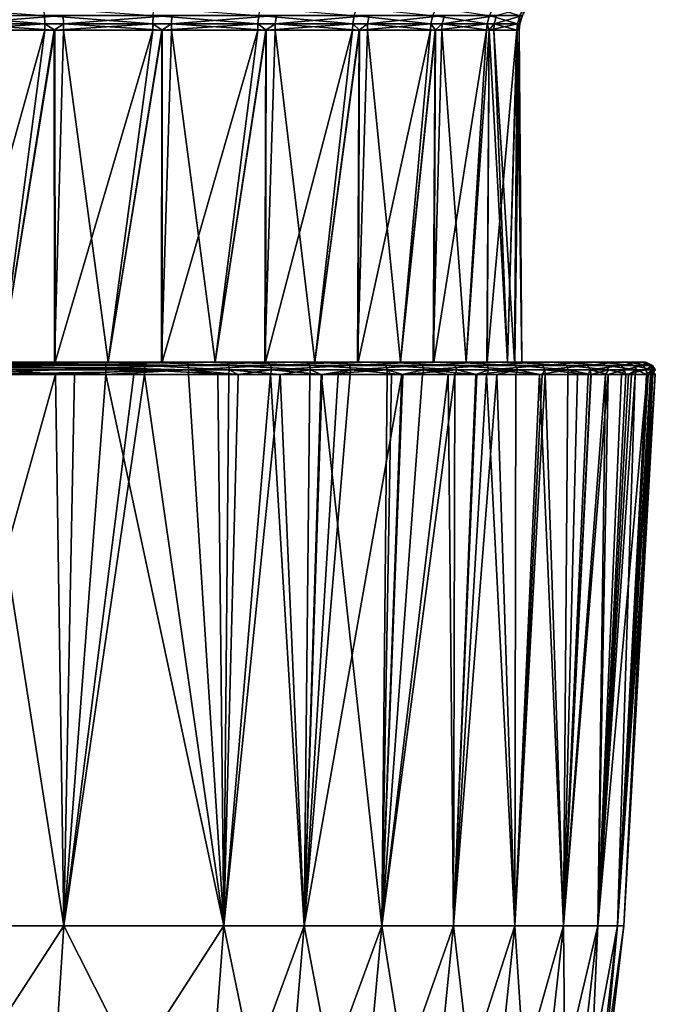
# Model space of a CAD drawing. Extents: x -0.107 to 0.107, y -0.233 to 0.018.
# Tile 248 of 256: x 0.071 to 0.098, y -0.088 to -0.047. Entities that reach past the tile are written whole.
import ezdxf

# ---------------------------------------------------------------- set-up
doc = ezdxf.new("R2010")
doc.units = 0
doc.layers.add('mesh', color=7, linetype='CONTINUOUS')

msp = doc.modelspace()

# ---------------------------------------------------------------- meshes
at = {"layer": 'mesh'}
mesh = msp.add_polyface(dxfattribs=at)
corners = [(0.068469, -0.0614, 0.037924), (0.068789, -0.047607, 0.037638), (0.068436, -0.047607, 0.037831), (0.070555, -0.0614, 0.037061), (0.072754, -0.047607, 0.036671), (0.072762, -0.0614, 0.03677), (0.073145, -0.047607, 0.036576), (0.075, -0.0614, 0.036475), (0.077225, -0.047607, 0.036668), (0.077207, -0.0614, 0.036766), (0.077628, -0.047607, 0.036678), (0.079445, -0.0614, 0.037061), (0.081545, -0.047607, 0.037823), (0.081218, -0.047356, 0.069683), (0.077246, -0.047607, 0.07063), (0.076857, -0.047356, 0.070746), (0.081211, -0.047607, 0.069663), (0.072775, -0.047607, 0.070632), (0.072369, -0.047356, 0.070644), (0.076855, -0.047607, 0.070725), (0.068455, -0.047607, 0.069478), (0.06806, -0.047356, 0.069384), (0.072372, -0.047607, 0.070623), (0.068069, -0.047607, 0.069365), (0.064582, -0.047607, 0.067244), (0.064844, -0.047356, 0.039774), (0.068782, -0.047356, 0.037618), (0.064856, -0.047607, 0.039791), (0.073143, -0.047356, 0.036555), (0.077631, -0.047356, 0.036657), (0.076869, -0.047002, 0.070852), (0.072353, -0.047002, 0.070749), (0.068018, -0.047002, 0.069481), (0.064158, -0.047002, 0.067135), (0.068743, -0.047002, 0.037519), (0.073131, -0.047002, 0.036449), (0.077647, -0.047002, 0.036552), (0.081982, -0.047002, 0.037819), (0.08194, -0.047356, 0.037917), (0.076889, -0.046685, 0.07104), (0.081257, -0.047002, 0.069782), (0.072324, -0.046685, 0.070936), (0.067941, -0.046685, 0.069655)]
mesh.append_faces([[corners[k] for k in face] for face in [(0, 1, 2, 2), (3, 4, 1, 1), (5, 6, 4, 4), (7, 8, 6, 6), (9, 10, 8, 8), (11, 12, 10, 10), (13, 14, 15, 15), (13, 16, 14, 14), (15, 17, 18, 18), (15, 19, 17, 17), (14, 19, 15, 15), (18, 20, 21, 21), (18, 22, 20, 20), (17, 22, 18, 18), (21, 23, 24, 24), (20, 23, 21, 21), (25, 2, 26, 26), (25, 27, 2, 2), (26, 4, 28, 28), (26, 1, 4, 4), (2, 1, 26, 26), (28, 8, 29, 29), (28, 6, 8, 8), (4, 6, 28, 28), (29, 10, 12, 12), (8, 10, 29, 29), (15, 30, 13, 13), (15, 31, 30, 30), (18, 31, 15, 15), (18, 32, 31, 31), (21, 32, 18, 18), (21, 33, 32, 32), (26, 34, 25, 25), (26, 35, 34, 34), (28, 35, 26, 26), (28, 36, 35, 35), (29, 36, 28, 28), (29, 37, 36, 36), (38, 37, 29, 29), (30, 39, 40, 40), (31, 41, 30, 30), (32, 42, 31, 31)]])
mesh = msp.add_polyface(dxfattribs=at)
corners = [(0.087145, -0.0614, 0.065795), (0.088385, -0.047607, 0.064412), (0.088594, -0.047607, 0.064068), (0.085378, -0.0614, 0.06715), (0.085435, -0.047607, 0.067232), (0.083587, -0.0614, 0.068524), (0.085144, -0.047607, 0.06751), (0.081531, -0.0614, 0.069376), (0.081564, -0.047607, 0.06947), (0.079445, -0.0614, 0.07024), (0.081211, -0.047607, 0.069663), (0.081502, -0.0614, 0.037913), (0.081931, -0.047607, 0.037936), (0.081545, -0.047607, 0.037823), (0.083587, -0.0614, 0.038776), (0.085418, -0.047607, 0.040056), (0.085354, -0.0614, 0.040132), (0.085762, -0.047607, 0.040265), (0.087145, -0.0614, 0.041506), (0.088582, -0.047607, 0.043216), (0.0885, -0.0614, 0.043272), (0.08886, -0.047607, 0.043507), (0.089874, -0.0614, 0.045063), (0.090819, -0.047607, 0.047087), (0.090734, -0.047356, 0.06059), (0.088402, -0.047356, 0.064426), (0.085156, -0.047356, 0.067527), (0.081218, -0.047356, 0.069683), (0.077631, -0.047356, 0.036657), (0.08194, -0.047356, 0.037917), (0.085775, -0.047356, 0.040249), (0.088877, -0.047356, 0.043494), (0.088484, -0.047002, 0.064492), (0.085219, -0.047002, 0.067613), (0.081257, -0.047002, 0.069782), (0.076869, -0.047002, 0.070852), (0.085842, -0.047002, 0.040166), (0.081982, -0.047002, 0.037819), (0.088962, -0.047002, 0.043432), (0.091131, -0.047002, 0.047393), (0.085331, -0.046685, 0.067766), (0.081325, -0.046685, 0.069958)]
mesh.append_faces([[corners[k] for k in face] for face in [(0, 1, 2, 2), (3, 4, 1, 1), (5, 6, 4, 4), (7, 8, 6, 6), (9, 10, 8, 8), (11, 12, 13, 13), (14, 15, 12, 12), (16, 17, 15, 15), (18, 19, 17, 17), (20, 19, 18, 18), (20, 21, 19, 19), (22, 21, 20, 20), (22, 23, 21, 21), (24, 2, 25, 25), (25, 4, 26, 26), (25, 1, 4, 4), (2, 1, 25, 25), (26, 8, 27, 27), (26, 6, 8, 8), (4, 6, 26, 26), (8, 10, 27, 27), (28, 13, 29, 29), (29, 15, 30, 30), (29, 12, 15, 15), (13, 12, 29, 29), (30, 19, 31, 31), (30, 17, 19, 19), (15, 17, 30, 30), (19, 21, 31, 31), (25, 32, 24, 24), (25, 33, 32, 32), (26, 33, 25, 25), (26, 34, 33, 33), (27, 34, 26, 26), (27, 35, 34, 34), (29, 36, 37, 37), (30, 36, 29, 29), (30, 38, 36, 36), (31, 38, 30, 30), (31, 39, 38, 38), (33, 40, 32, 32), (34, 41, 33, 33)]])
mesh = msp.add_polyface(dxfattribs=at)
corners = [(0.09159, -0.0614, 0.049205), (0.091013, -0.047607, 0.04744), (0.090819, -0.047607, 0.047087), (0.09188, -0.0614, 0.051412), (0.091979, -0.047607, 0.051405), (0.092175, -0.0614, 0.05365), (0.092075, -0.047607, 0.051796), (0.091884, -0.0614, 0.055858), (0.091982, -0.047607, 0.055876), (0.09159, -0.0614, 0.058096), (0.091973, -0.047607, 0.056278), (0.090738, -0.0614, 0.060152), (0.090827, -0.047607, 0.060195), (0.089874, -0.0614, 0.062238), (0.090714, -0.047607, 0.060581), (0.088519, -0.0614, 0.064004), (0.088594, -0.047607, 0.064068), (0.090726, -0.0614, 0.04712), (0.089874, -0.0614, 0.045063), (0.091994, -0.047356, 0.056281), (0.092096, -0.047356, 0.051793), (0.090734, -0.047356, 0.06059), (0.088877, -0.047356, 0.043494), (0.091032, -0.047356, 0.047432), (0.08886, -0.047607, 0.043507), (0.092201, -0.047002, 0.051782), (0.092099, -0.047002, 0.056297), (0.090831, -0.047002, 0.060633), (0.088484, -0.047002, 0.064492), (0.091131, -0.047002, 0.047393), (0.09239, -0.046685, 0.051761), (0.092286, -0.046685, 0.056326), (0.091004, -0.046685, 0.060709), (0.088632, -0.046685, 0.064611)]
mesh.append_faces([[corners[k] for k in face] for face in [(0, 1, 2, 2), (3, 1, 0, 0), (3, 4, 1, 1), (5, 4, 3, 3), (5, 6, 4, 4), (7, 6, 5, 5), (7, 8, 6, 6), (9, 8, 7, 7), (9, 10, 8, 8), (11, 10, 9, 9), (11, 12, 10, 10), (13, 12, 11, 11), (13, 14, 12, 12), (15, 14, 13, 13), (15, 16, 14, 14), (17, 2, 18, 18), (17, 0, 2, 2), (8, 19, 20, 20), (19, 12, 21, 21), (19, 10, 12, 12), (8, 10, 19, 19), (21, 14, 16, 16), (12, 14, 21, 21), (22, 2, 23, 23), (22, 24, 2, 2), (20, 6, 8, 8), (20, 4, 6, 6), (23, 4, 20, 20), (23, 1, 4, 4), (2, 1, 23, 23), (20, 25, 23, 23), (20, 26, 25, 25), (19, 26, 20, 20), (19, 27, 26, 26), (21, 27, 19, 19), (21, 28, 27, 27), (23, 29, 22, 22), (23, 25, 29, 29), (25, 30, 29, 29), (26, 31, 25, 25), (27, 32, 26, 26), (28, 33, 27, 27)]])
mesh = msp.add_polyface(dxfattribs=at)
corners = [(0.075, -0.0614, 0.036475), (0.076482, -0.0614, 0.031382), (0.077207, -0.0614, 0.036766), (0.074145, -0.0614, 0.031226), (0.072762, -0.0614, 0.03677), (0.07992, -0.0614, 0.031794), (0.079445, -0.0614, 0.037061), (0.078854, -0.0614, 0.031541), (0.07912, -0.0614, 0.075721), (0.077238, -0.0614, 0.070531), (0.079445, -0.0614, 0.07024), (0.078277, -0.0614, 0.075787), (0.075117, -0.0614, 0.076033), (0.075, -0.0614, 0.070825), (0.067365, -0.0614, 0.076336), (0.068498, -0.0614, 0.069388), (0.070555, -0.0614, 0.07024), (0.081211, -0.047607, 0.069663), (0.077246, -0.047607, 0.07063), (0.076855, -0.047607, 0.070725), (0.072793, -0.0614, 0.070535), (0.072775, -0.047607, 0.070632), (0.072372, -0.047607, 0.070623), (0.068455, -0.047607, 0.069478), (0.066413, -0.0614, 0.068524), (0.068069, -0.047607, 0.069365), (0.064646, -0.0614, 0.067169), (0.064582, -0.047607, 0.067244), (0.066413, -0.0614, 0.038776), (0.068436, -0.047607, 0.037831), (0.064856, -0.047607, 0.039791), (0.068469, -0.0614, 0.037924), (0.070555, -0.0614, 0.037061), (0.068789, -0.047607, 0.037638), (0.072754, -0.047607, 0.036671), (0.073145, -0.047607, 0.036576), (0.077225, -0.047607, 0.036668), (0.077628, -0.047607, 0.036678), (0.07995, -0.061405, 0.031655), (0.076489, -0.061405, 0.031252), (0.069539, -0.061405, 0.030969), (0.074887, -0.061405, 0.076119), (0.068083, -0.061405, 0.076385)]
mesh.append_faces([[corners[k] for k in face] for face in [(0, 1, 2, 2), (0, 3, 1, 1), (4, 3, 0, 0), (2, 5, 6, 6), (2, 7, 5, 5), (1, 7, 2, 2), (8, 9, 10, 10), (11, 9, 8, 8), (12, 9, 11, 11), (12, 13, 9, 9), (14, 15, 16, 16), (9, 17, 10, 10), (9, 18, 17, 17), (13, 18, 9, 9), (13, 19, 18, 18), (20, 19, 13, 13), (20, 21, 19, 19), (16, 21, 20, 20), (16, 22, 21, 21), (15, 22, 16, 16), (15, 23, 22, 22), (24, 23, 15, 15), (24, 25, 23, 23), (26, 25, 24, 24), (26, 27, 25, 25), (28, 29, 30, 30), (31, 29, 28, 28), (32, 33, 31, 31), (4, 34, 32, 32), (0, 35, 4, 4), (2, 36, 0, 0), (6, 37, 2, 2), (7, 38, 5, 5), (1, 39, 7, 7), (3, 39, 1, 1), (4, 40, 3, 3), (32, 40, 4, 4), (40, 31, 28, 28), (41, 13, 12, 12), (41, 20, 13, 13), (42, 16, 20, 20)]])
mesh = msp.add_polyface(dxfattribs=at)
corners = [(0.083587, -0.0614, 0.038776), (0.088752, -0.0614, 0.035844), (0.085354, -0.0614, 0.040132), (0.079445, -0.0614, 0.037061), (0.082317, -0.0614, 0.032364), (0.081502, -0.0614, 0.037913), (0.07992, -0.0614, 0.031794), (0.086317, -0.0614, 0.034241), (0.085669, -0.0614, 0.033815), (0.083211, -0.0614, 0.032751), (0.091269, -0.0614, 0.069137), (0.087145, -0.0614, 0.065795), (0.088519, -0.0614, 0.064004), (0.090439, -0.0614, 0.069895), (0.085378, -0.0614, 0.06715), (0.088574, -0.0614, 0.071597), (0.087799, -0.0614, 0.072101), (0.083587, -0.0614, 0.068524), (0.085667, -0.0614, 0.073487), (0.08484, -0.0614, 0.073847), (0.081531, -0.0614, 0.069376), (0.082389, -0.0614, 0.074913), (0.081633, -0.0614, 0.075099), (0.079445, -0.0614, 0.07024), (0.07912, -0.0614, 0.075721), (0.088594, -0.047607, 0.064068), (0.088385, -0.047607, 0.064412), (0.085435, -0.047607, 0.067232), (0.085144, -0.047607, 0.06751), (0.081564, -0.047607, 0.06947), (0.081545, -0.047607, 0.037823), (0.081931, -0.047607, 0.037936), (0.085418, -0.047607, 0.040056), (0.087145, -0.0614, 0.041506), (0.085762, -0.047607, 0.040265), (0.084898, -0.061405, 0.073972), (0.087876, -0.061405, 0.072215), (0.090541, -0.061405, 0.070002), (0.086386, -0.061405, 0.034128), (0.083264, -0.061405, 0.032622), (0.07995, -0.061405, 0.031655), (0.089226, -0.061405, 0.036116), (0.09171, -0.061405, 0.038535), (0.0885, -0.0614, 0.043272), (0.091433, -0.0614, 0.038344)]
mesh.append_faces([[corners[k] for k in face] for face in [(0, 1, 2, 2), (3, 4, 5, 5), (3, 6, 4, 4), (0, 7, 1, 1), (0, 8, 7, 7), (5, 8, 0, 0), (5, 9, 8, 8), (4, 9, 5, 5), (10, 11, 12, 12), (13, 14, 11, 11), (15, 14, 13, 13), (16, 14, 15, 15), (16, 17, 14, 14), (18, 17, 16, 16), (19, 17, 18, 18), (19, 20, 17, 17), (21, 20, 19, 19), (22, 20, 21, 21), (22, 23, 20, 20), (24, 23, 22, 22), (11, 25, 12, 12), (14, 26, 11, 11), (17, 27, 14, 14), (20, 28, 17, 17), (23, 29, 20, 20), (5, 30, 3, 3), (0, 31, 5, 5), (2, 32, 0, 0), (33, 34, 2, 2), (18, 35, 19, 19), (16, 36, 18, 18), (15, 36, 16, 16), (13, 37, 15, 15), (7, 38, 1, 1), (8, 38, 7, 7), (9, 39, 8, 8), (4, 39, 9, 9), (6, 40, 4, 4), (2, 41, 33, 33), (33, 42, 43, 43), (41, 44, 33, 33)]])
mesh = msp.add_polyface(dxfattribs=at)
corners = [(0.067365, -0.0614, 0.076336), (0.068083, -0.061405, 0.076385), (0.05447, -0.061405, 0.076837), (0.075117, -0.0614, 0.076033), (0.07829, -0.061405, 0.075917), (0.074887, -0.061405, 0.076119), (0.078277, -0.0614, 0.075787), (0.07912, -0.0614, 0.075721), (0.078854, -0.0614, 0.031541), (0.076489, -0.061405, 0.031252), (0.07995, -0.061405, 0.031655), (0.074145, -0.0614, 0.031226), (0.069539, -0.061405, 0.030969), (0.076502, -0.061545, 0.030975), (0.076507, -0.061724, 0.03086), (0.080029, -0.061724, 0.03127), (0.069549, -0.061545, 0.030693), (0.069553, -0.061724, 0.030577), (0.055643, -0.061545, 0.030222), (0.055647, -0.061724, 0.030106), (0.080003, -0.061918, 0.03144), (0.073603, -0.061918, 0.03071), (0.076066, -0.061918, 0.030809), (0.0765, -0.061918, 0.030878), (0.066798, -0.061918, 0.030448), (0.074901, -0.061918, 0.076482), (0.074903, -0.061817, 0.076497), (0.078338, -0.061724, 0.076306), (0.074902, -0.061629, 0.076464), (0.068098, -0.061918, 0.076777), (0.072806, -0.061918, 0.07663), (0.078324, -0.061545, 0.076191), (0.068096, -0.061629, 0.07673), (0.054482, -0.061818, 0.077217), (0.06809, -0.061477, 0.076577), (0.054476, -0.061477, 0.077029), (0.074895, -0.061477, 0.076311), (0.080006, -0.061545, 0.031384), (0.055635, -0.061405, 0.030498), (0.054481, -0.061629, 0.077182), (0.066413, -0.0614, 0.038776), (0.070555, -0.0614, 0.037061), (0.068469, -0.0614, 0.037924), (0.072793, -0.0614, 0.070535), (0.070555, -0.0614, 0.07024)]
mesh.append_faces([[corners[k] for k in face] for face in [(0, 1, 2, 2), (3, 4, 5, 5), (6, 4, 3, 3), (7, 4, 6, 6), (8, 9, 10, 10), (11, 12, 9, 9), (13, 14, 15, 15), (16, 14, 13, 13), (16, 17, 14, 14), (18, 17, 16, 16), (18, 19, 17, 17), (20, 15, 14, 14), (21, 14, 17, 17), (22, 23, 14, 14), (19, 24, 17, 17), (25, 26, 27, 27), (26, 28, 27, 27), (26, 29, 28, 28), (30, 29, 26, 26), (27, 28, 31, 31), (29, 32, 28, 28), (29, 33, 32, 32), (1, 34, 35, 35), (5, 34, 1, 1), (5, 36, 34, 34), (4, 36, 5, 5), (4, 31, 36, 36), (9, 37, 10, 10), (9, 13, 37, 37), (12, 13, 9, 9), (12, 16, 13, 13), (38, 16, 12, 12), (38, 18, 16, 16), (34, 32, 39, 39), (36, 32, 34, 34), (36, 28, 32, 32), (31, 28, 36, 36), (12, 40, 38, 38), (41, 42, 12, 12), (1, 43, 5, 5), (0, 44, 1, 1)]])
mesh = msp.add_polyface(dxfattribs=at)
corners = [(0.073602, -0.061918, 0.076573), (0.074903, -0.061817, 0.076497), (0.074901, -0.061918, 0.076482), (0.072806, -0.061918, 0.07663), (0.066797, -0.061918, 0.076818), (0.066393, -0.084808, 0.075607), (0.054481, -0.061918, 0.077204), (0.086367, -0.084808, 0.072065), (0.087195, -0.061918, 0.072987), (0.088059, -0.061918, 0.072461), (0.083138, -0.084808, 0.073723), (0.085048, -0.061918, 0.074296), (0.083886, -0.061918, 0.074808), (0.084544, -0.061918, 0.074604), (0.081739, -0.061918, 0.075475), (0.079806, -0.084808, 0.074762), (0.080403, -0.061918, 0.07589), (0.078335, -0.061918, 0.076239), (0.079557, -0.061918, 0.076153), (0.073158, -0.084808, 0.075353), (0.086367, -0.084808, 0.035236), (0.086592, -0.061918, 0.033781), (0.083851, -0.061918, 0.03255), (0.087237, -0.061918, 0.034229), (0.086769, -0.061918, 0.033861), (0.089392, -0.061918, 0.035922), (0.0765, -0.061918, 0.030878), (0.079806, -0.084808, 0.032538), (0.080003, -0.061918, 0.03144), (0.076066, -0.061918, 0.030809), (0.073158, -0.084808, 0.031948), (0.069554, -0.061918, 0.030549), (0.073603, -0.061918, 0.03071), (0.068326, -0.061918, 0.0305), (0.066393, -0.084808, 0.031694), (0.080401, -0.061918, 0.031504), (0.082143, -0.061918, 0.031783), (0.083138, -0.084808, 0.033578), (0.083368, -0.061918, 0.032333), (0.066798, -0.061918, 0.030448), (0.058428, -0.061918, 0.030161), (0.076507, -0.061724, 0.03086), (0.069553, -0.061724, 0.030577), (0.086584, -0.061724, 0.03379), (0.083404, -0.061724, 0.032256), (0.080029, -0.061724, 0.03127), (0.055647, -0.061724, 0.030106), (0.078338, -0.061724, 0.076306), (0.081777, -0.061724, 0.075596), (0.085069, -0.061724, 0.074325), (0.088102, -0.061724, 0.072536), (0.054482, -0.061818, 0.077217), (0.068098, -0.061918, 0.076777)]
mesh.append_faces([[corners[k] for k in face] for face in [(0, 1, 2, 2), (0, 3, 1, 1), (4, 5, 6, 6), (7, 8, 9, 9), (10, 11, 8, 8), (10, 12, 13, 13), (10, 14, 12, 12), (15, 16, 14, 14), (15, 17, 18, 18), (15, 2, 17, 17), (19, 0, 2, 2), (20, 21, 22, 22), (20, 23, 24, 24), (20, 25, 23, 23), (26, 27, 28, 28), (29, 30, 26, 26), (31, 30, 32, 32), (33, 34, 31, 31), (27, 35, 28, 28), (27, 36, 35, 35), (37, 38, 36, 36), (34, 39, 40, 40), (28, 41, 26, 26), (32, 42, 31, 31), (29, 41, 32, 32), (42, 33, 31, 31), (42, 39, 33, 33), (43, 24, 23, 23), (44, 38, 22, 22), (44, 36, 38, 38), (45, 35, 36, 36), (46, 40, 39, 39), (2, 47, 17, 17), (47, 18, 17, 17), (47, 16, 18, 18), (48, 14, 16, 16), (49, 11, 13, 13), (49, 8, 11, 11), (50, 9, 8, 8), (4, 51, 52, 52), (3, 5, 52, 52)]])
mesh = msp.add_polyface(dxfattribs=at)
corners = [(0.07912, -0.0614, 0.075721), (0.081666, -0.061405, 0.075219), (0.07829, -0.061405, 0.075917), (0.081633, -0.0614, 0.075099), (0.082389, -0.0614, 0.074913), (0.084898, -0.061405, 0.073972), (0.08484, -0.0614, 0.073847), (0.085667, -0.0614, 0.073487), (0.087876, -0.061405, 0.072215), (0.085669, -0.0614, 0.033815), (0.083264, -0.061405, 0.032622), (0.086386, -0.061405, 0.034128), (0.082317, -0.0614, 0.032364), (0.07995, -0.061405, 0.031655), (0.086526, -0.061545, 0.03389), (0.086584, -0.061724, 0.03379), (0.089476, -0.061724, 0.035814), (0.083363, -0.061545, 0.032364), (0.083404, -0.061724, 0.032256), (0.080006, -0.061545, 0.031384), (0.080029, -0.061724, 0.03127), (0.076502, -0.061545, 0.030975), (0.083851, -0.061918, 0.03255), (0.086592, -0.061918, 0.033781), (0.086769, -0.061918, 0.033861), (0.082143, -0.061918, 0.031783), (0.080003, -0.061918, 0.03144), (0.080401, -0.061918, 0.031504), (0.088036, -0.061545, 0.072441), (0.085069, -0.061724, 0.074325), (0.085018, -0.061545, 0.07422), (0.088102, -0.061724, 0.072536), (0.081777, -0.061724, 0.075596), (0.081744, -0.061545, 0.075485), (0.078338, -0.061724, 0.076306), (0.080403, -0.061918, 0.07589), (0.083886, -0.061918, 0.074808), (0.081739, -0.061918, 0.075475), (0.087195, -0.061918, 0.072987), (0.084544, -0.061918, 0.074604), (0.078324, -0.061545, 0.076191), (0.089402, -0.061545, 0.035903), (0.085354, -0.0614, 0.040132), (0.088752, -0.0614, 0.035844), (0.089226, -0.061405, 0.036116)]
mesh.append_faces([[corners[k] for k in face] for face in [(0, 1, 2, 2), (3, 1, 0, 0), (4, 1, 3, 3), (4, 5, 1, 1), (6, 5, 4, 4), (7, 8, 5, 5), (9, 10, 11, 11), (12, 13, 10, 10), (14, 15, 16, 16), (17, 15, 14, 14), (17, 18, 15, 15), (19, 18, 17, 17), (19, 20, 18, 18), (21, 20, 19, 19), (22, 15, 18, 18), (22, 23, 15, 15), (23, 24, 15, 15), (20, 25, 18, 18), (26, 27, 20, 20), (28, 29, 30, 30), (28, 31, 29, 29), (32, 33, 30, 30), (32, 34, 33, 33), (32, 35, 34, 34), (36, 37, 32, 32), (31, 38, 29, 29), (29, 32, 30, 30), (29, 36, 32, 32), (39, 36, 29, 29), (34, 40, 33, 33), (1, 40, 2, 2), (1, 33, 40, 40), (5, 33, 1, 1), (5, 30, 33, 33), (8, 30, 5, 5), (8, 28, 30, 30), (11, 14, 41, 41), (10, 14, 11, 11), (10, 17, 14, 14), (13, 17, 10, 10), (13, 19, 17, 17), (42, 43, 44, 44)]])
mesh = msp.add_polyface(dxfattribs=at)
corners = [(0.088574, -0.0614, 0.071597), (0.090541, -0.061405, 0.070002), (0.087876, -0.061405, 0.072215), (0.091269, -0.0614, 0.069137), (0.092816, -0.061405, 0.067401), (0.093534, -0.0614, 0.06624), (0.094668, -0.061405, 0.064473), (0.091433, -0.0614, 0.038344), (0.089226, -0.061405, 0.036116), (0.09171, -0.061405, 0.038535), (0.088752, -0.0614, 0.035844), (0.086386, -0.061405, 0.034128), (0.094021, -0.061545, 0.041165), (0.094119, -0.061724, 0.041103), (0.095774, -0.061724, 0.044219), (0.091917, -0.061545, 0.038353), (0.092004, -0.061724, 0.038277), (0.089402, -0.061545, 0.035903), (0.089476, -0.061724, 0.035814), (0.086526, -0.061545, 0.03389), (0.090312, -0.061918, 0.036646), (0.086584, -0.061724, 0.03379), (0.087237, -0.061918, 0.034229), (0.09504, -0.061918, 0.042889), (0.092911, -0.061918, 0.039595), (0.090734, -0.061545, 0.0702), (0.088102, -0.061724, 0.072536), (0.088036, -0.061545, 0.072441), (0.090815, -0.061724, 0.070283), (0.093037, -0.061545, 0.067566), (0.09313, -0.061724, 0.067635), (0.094912, -0.061545, 0.064603), (0.095015, -0.061724, 0.064657), (0.090268, -0.061918, 0.070632), (0.093025, -0.061918, 0.06779), (0.094934, -0.061918, 0.064609), (0.095053, -0.061918, 0.064404), (0.093787, -0.061405, 0.041313), (0.095668, -0.061545, 0.044265), (0.095415, -0.061405, 0.044376), (0.089874, -0.0614, 0.045063), (0.0885, -0.0614, 0.043272), (0.087145, -0.0614, 0.041506)]
mesh.append_faces([[corners[k] for k in face] for face in [(0, 1, 2, 2), (3, 4, 1, 1), (5, 6, 4, 4), (7, 8, 9, 9), (10, 11, 8, 8), (12, 13, 14, 14), (15, 13, 12, 12), (15, 16, 13, 13), (17, 16, 15, 15), (17, 18, 16, 16), (19, 18, 17, 17), (18, 20, 16, 16), (21, 22, 18, 18), (23, 14, 13, 13), (16, 24, 13, 13), (25, 26, 27, 27), (25, 28, 26, 26), (29, 28, 25, 25), (29, 30, 28, 28), (30, 31, 32, 32), (29, 31, 30, 30), (33, 26, 28, 28), (30, 34, 28, 28), (32, 35, 30, 30), (36, 35, 32, 32), (1, 27, 2, 2), (1, 25, 27, 27), (4, 25, 1, 1), (4, 29, 25, 25), (6, 29, 4, 4), (6, 31, 29, 29), (37, 38, 39, 39), (37, 12, 38, 38), (9, 12, 37, 37), (9, 15, 12, 12), (8, 15, 9, 9), (8, 17, 15, 15), (11, 17, 8, 8), (40, 37, 39, 39), (41, 9, 37, 37), (42, 7, 9, 9)]])
mesh = msp.add_polyface(dxfattribs=at)
corners = [(0.096435, -0.0614, 0.047682), (0.09159, -0.0614, 0.049205), (0.090726, -0.0614, 0.04712), (0.096629, -0.0614, 0.048274), (0.09188, -0.0614, 0.051412), (0.097067, -0.0614, 0.051069), (0.09721, -0.0614, 0.051978), (0.092175, -0.0614, 0.05365), (0.097186, -0.0614, 0.054511), (0.095447, -0.0614, 0.044667), (0.097175, -0.0614, 0.055752), (0.091884, -0.0614, 0.055858), (0.096791, -0.0614, 0.057929), (0.09159, -0.0614, 0.058096), (0.096517, -0.0614, 0.059482), (0.095899, -0.0614, 0.061251), (0.090738, -0.0614, 0.060152), (0.095285, -0.0614, 0.063011), (0.094532, -0.0614, 0.0644), (0.089874, -0.0614, 0.062238), (0.093534, -0.0614, 0.06624), (0.088519, -0.0614, 0.064004), (0.092697, -0.0614, 0.067311), (0.091269, -0.0614, 0.069137), (0.090439, -0.0614, 0.069895), (0.087145, -0.0614, 0.065795), (0.090541, -0.061405, 0.070002), (0.092816, -0.061405, 0.067401), (0.094668, -0.061405, 0.064473), (0.096055, -0.061405, 0.061305), (0.096947, -0.061405, 0.057957), (0.097332, -0.061405, 0.054515), (0.097201, -0.061405, 0.051052), (0.096561, -0.061405, 0.047646), (0.095415, -0.061405, 0.044376), (0.089874, -0.0614, 0.045063), (0.0885, -0.0614, 0.043272), (0.093787, -0.061405, 0.041313)]
mesh.append_faces([[corners[k] for k in face] for face in [(0, 1, 2, 2), (3, 1, 0, 0), (3, 4, 1, 1), (5, 4, 3, 3), (6, 4, 5, 5), (6, 7, 4, 4), (8, 7, 6, 6), (2, 9, 0, 0), (10, 7, 8, 8), (10, 11, 7, 7), (12, 11, 10, 10), (12, 13, 11, 11), (14, 13, 12, 12), (15, 13, 14, 14), (15, 16, 13, 13), (17, 16, 15, 15), (18, 16, 17, 17), (18, 19, 16, 16), (20, 19, 18, 18), (20, 21, 19, 19), (22, 21, 20, 20), (23, 21, 22, 22), (24, 25, 23, 23), (23, 26, 24, 24), (22, 27, 23, 23), (20, 27, 22, 22), (18, 28, 20, 20), (17, 28, 18, 18), (15, 29, 17, 17), (14, 29, 15, 15), (12, 30, 14, 14), (10, 30, 12, 12), (8, 31, 10, 10), (6, 31, 8, 8), (5, 32, 6, 6), (3, 32, 5, 5), (0, 33, 3, 3), (9, 33, 0, 0), (2, 34, 9, 9), (35, 34, 2, 2), (36, 37, 35, 35)]])
mesh = msp.add_polyface(dxfattribs=at)
corners = [(0.095339, -0.084808, 0.060478), (0.095769, -0.061918, 0.063178), (0.096316, -0.061918, 0.061402), (0.093907, -0.084808, 0.063873), (0.095053, -0.061918, 0.064404), (0.091886, -0.084808, 0.067036), (0.093025, -0.061918, 0.06779), (0.093155, -0.061918, 0.067656), (0.090708, -0.061918, 0.070179), (0.089336, -0.084808, 0.06981), (0.090268, -0.061918, 0.070632), (0.096158, -0.084808, 0.050274), (0.097718, -0.061918, 0.052041), (0.09753, -0.061918, 0.051022), (0.095654, -0.061918, 0.044273), (0.095339, -0.084808, 0.046823), (0.096617, -0.061918, 0.046443), (0.09504, -0.061918, 0.042889), (0.093907, -0.084808, 0.043427), (0.096732, -0.061918, 0.046701), (0.096889, -0.061918, 0.047552), (0.097361, -0.061918, 0.050106), (0.089336, -0.084808, 0.037491), (0.090312, -0.061918, 0.036646), (0.089392, -0.061918, 0.035922), (0.091886, -0.084808, 0.040265), (0.091935, -0.061918, 0.038328), (0.091143, -0.061918, 0.037299), (0.092911, -0.061918, 0.039595), (0.094091, -0.061918, 0.041128), (0.096416, -0.084808, 0.05365), (0.097626, -0.061918, 0.053642), (0.097576, -0.061918, 0.05452), (0.096158, -0.084808, 0.057027), (0.097421, -0.061918, 0.057216), (0.092004, -0.061724, 0.038277), (0.089476, -0.061724, 0.035814), (0.087237, -0.061918, 0.034229), (0.094119, -0.061724, 0.041103), (0.094487, -0.061918, 0.041643), (0.095774, -0.061724, 0.044219), (0.09694, -0.061724, 0.047545), (0.096425, -0.061724, 0.061435), (0.089126, -0.061918, 0.071811), (0.088102, -0.061724, 0.072536), (0.090815, -0.061724, 0.070283), (0.09313, -0.061724, 0.067635), (0.094934, -0.061918, 0.064609), (0.088059, -0.061918, 0.072461), (0.09759, -0.061724, 0.051008), (0.097332, -0.061724, 0.058029), (0.097379, -0.061918, 0.057948), (0.096494, -0.061918, 0.060824), (0.097724, -0.061724, 0.054529)]
mesh.append_faces([[corners[k] for k in face] for face in [(0, 1, 2, 2), (3, 4, 1, 1), (5, 6, 7, 7), (5, 8, 6, 6), (9, 10, 8, 8), (11, 12, 13, 13), (14, 15, 16, 16), (17, 18, 14, 14), (15, 19, 16, 16), (15, 20, 19, 19), (11, 21, 20, 20), (22, 23, 24, 24), (25, 26, 27, 27), (25, 28, 26, 26), (18, 29, 28, 28), (30, 31, 12, 12), (30, 32, 31, 31), (33, 34, 32, 32), (35, 23, 27, 27), (36, 24, 23, 23), (36, 37, 24, 24), (17, 38, 39, 39), (14, 40, 17, 17), (16, 40, 14, 14), (19, 41, 16, 16), (38, 29, 39, 39), (38, 28, 29, 29), (35, 26, 28, 28), (27, 26, 35, 35), (42, 2, 1, 1), (10, 43, 44, 44), (45, 8, 10, 10), (45, 6, 8, 8), (46, 7, 6, 6), (47, 7, 46, 46), (43, 48, 44, 44), (49, 13, 12, 12), (49, 21, 13, 13), (41, 20, 21, 21), (50, 51, 52, 52), (50, 34, 51, 51), (53, 32, 34, 34)]])
mesh = msp.add_polyface(dxfattribs=at)
corners = [(0.095285, -0.0614, 0.063011), (0.096055, -0.061405, 0.061305), (0.094668, -0.061405, 0.064473), (0.096517, -0.0614, 0.059482), (0.096947, -0.061405, 0.057957), (0.097175, -0.0614, 0.055752), (0.097332, -0.061405, 0.054515), (0.09721, -0.0614, 0.051978), (0.097201, -0.061405, 0.051052), (0.096629, -0.0614, 0.048274), (0.096561, -0.061405, 0.047646), (0.095447, -0.0614, 0.044667), (0.095415, -0.061405, 0.044376), (0.096828, -0.061545, 0.047575), (0.09759, -0.061724, 0.051008), (0.097475, -0.061545, 0.051021), (0.09694, -0.061724, 0.047545), (0.095668, -0.061545, 0.044265), (0.095774, -0.061724, 0.044219), (0.094021, -0.061545, 0.041165), (0.096617, -0.061918, 0.046443), (0.096316, -0.061545, 0.061396), (0.095015, -0.061724, 0.064657), (0.094912, -0.061545, 0.064603), (0.096425, -0.061724, 0.061435), (0.097609, -0.061545, 0.054525), (0.097332, -0.061724, 0.058029), (0.097218, -0.061545, 0.058008), (0.097724, -0.061724, 0.054529), (0.095769, -0.061918, 0.063178), (0.095053, -0.061918, 0.064404), (0.096494, -0.061918, 0.060824), (0.096316, -0.061918, 0.061402), (0.097361, -0.061918, 0.050106), (0.096732, -0.061918, 0.046701), (0.096889, -0.061918, 0.047552), (0.097421, -0.061918, 0.057216), (0.097626, -0.061918, 0.053642), (0.097576, -0.061918, 0.05452), (0.097718, -0.061918, 0.052041)]
mesh.append_faces([[corners[k] for k in face] for face in [(0, 1, 2, 2), (3, 4, 1, 1), (5, 6, 4, 4), (7, 8, 6, 6), (9, 10, 8, 8), (11, 12, 10, 10), (13, 14, 15, 15), (13, 16, 14, 14), (17, 16, 13, 13), (17, 18, 16, 16), (19, 18, 17, 17), (20, 16, 18, 18), (21, 22, 23, 23), (24, 22, 21, 21), (25, 26, 27, 27), (28, 26, 25, 25), (29, 30, 22, 22), (24, 29, 22, 22), (31, 32, 24, 24), (24, 26, 31, 31), (24, 27, 26, 26), (21, 27, 24, 24), (1, 23, 2, 2), (1, 21, 23, 23), (4, 21, 1, 1), (4, 27, 21, 21), (6, 27, 4, 4), (6, 25, 27, 27), (8, 25, 6, 6), (8, 15, 25, 25), (10, 15, 8, 8), (10, 13, 15, 15), (12, 13, 10, 10), (12, 17, 13, 13), (16, 33, 14, 14), (34, 35, 16, 16), (28, 36, 26, 26), (37, 38, 28, 28), (15, 28, 25, 25), (14, 28, 15, 15), (14, 37, 28, 28), (39, 37, 14, 14)]])
mesh = msp.add_polyface(dxfattribs=at)
corners = [(0.072806, -0.061918, 0.07663), (0.073158, -0.084808, 0.075353), (0.066393, -0.084808, 0.075607), (0.089126, -0.061918, 0.071811), (0.089336, -0.084808, 0.06981), (0.086367, -0.084808, 0.072065), (0.083138, -0.084808, 0.073723), (0.087195, -0.061918, 0.072987), (0.084544, -0.061918, 0.074604), (0.085048, -0.061918, 0.074296), (0.079806, -0.084808, 0.074762), (0.081739, -0.061918, 0.075475), (0.079557, -0.061918, 0.076153), (0.080403, -0.061918, 0.07589), (0.074901, -0.061918, 0.076482), (0.073602, -0.061918, 0.076573), (0.086367, -0.084808, 0.035236), (0.083851, -0.061918, 0.03255), (0.083138, -0.084808, 0.033578), (0.086769, -0.061918, 0.033861), (0.086592, -0.061918, 0.033781), (0.089336, -0.084808, 0.037491), (0.089392, -0.061918, 0.035922), (0.0765, -0.061918, 0.030878), (0.073158, -0.084808, 0.031948), (0.079806, -0.084808, 0.032538), (0.076066, -0.061918, 0.030809), (0.073603, -0.061918, 0.03071), (0.069554, -0.061918, 0.030549), (0.066393, -0.084808, 0.031694), (0.082143, -0.061918, 0.031783), (0.083368, -0.061918, 0.032333), (0.068326, -0.061918, 0.0305), (0.066798, -0.061918, 0.030448), (0.065726, -0.096252, 0.032615), (0.052864, -0.084808, 0.031259), (0.072424, -0.096252, 0.032863), (0.078938, -0.096252, 0.033431), (0.082174, -0.096252, 0.034426), (0.08531, -0.096252, 0.036014), (0.088194, -0.096252, 0.038174), (0.08531, -0.096252, 0.071287), (0.088194, -0.096252, 0.069127), (0.082174, -0.096252, 0.072874), (0.078938, -0.096252, 0.07387), (0.072424, -0.096252, 0.074438), (0.065726, -0.096252, 0.074686), (0.052334, -0.096252, 0.07511), (0.052864, -0.084808, 0.076042), (0.066797, -0.061918, 0.076818), (0.068098, -0.061918, 0.076777)]
mesh.append_faces([[corners[k] for k in face] for face in [(0, 1, 2, 2), (3, 4, 5, 5), (6, 7, 5, 5), (8, 9, 6, 6), (10, 11, 6, 6), (12, 13, 10, 10), (1, 14, 10, 10), (0, 15, 1, 1), (16, 17, 18, 18), (19, 20, 16, 16), (21, 22, 16, 16), (23, 24, 25, 25), (26, 27, 24, 24), (28, 29, 24, 24), (18, 30, 25, 25), (17, 31, 18, 18), (32, 33, 29, 29), (34, 29, 35, 35), (36, 29, 34, 34), (36, 24, 29, 29), (37, 24, 36, 36), (37, 25, 24, 24), (38, 25, 37, 37), (38, 18, 25, 25), (39, 18, 38, 38), (39, 16, 18, 18), (40, 16, 39, 39), (40, 21, 16, 16), (41, 4, 42, 42), (41, 5, 4, 4), (43, 5, 41, 41), (43, 6, 5, 5), (44, 6, 43, 43), (44, 10, 6, 6), (45, 10, 44, 44), (45, 1, 10, 10), (46, 1, 45, 45), (46, 2, 1, 1), (47, 2, 46, 46), (47, 48, 2, 2), (49, 50, 2, 2)]])
mesh = msp.add_polyface(dxfattribs=at)
corners = [(0.086367, -0.084808, 0.072065), (0.088059, -0.061918, 0.072461), (0.089126, -0.061918, 0.071811), (0.093907, -0.084808, 0.063873), (0.093155, -0.061918, 0.067656), (0.094934, -0.061918, 0.064609), (0.091886, -0.084808, 0.067036), (0.097379, -0.061918, 0.057948), (0.095339, -0.084808, 0.060478), (0.096494, -0.061918, 0.060824), (0.096158, -0.084808, 0.057027), (0.096316, -0.061918, 0.061402), (0.095769, -0.061918, 0.063178), (0.095053, -0.061918, 0.064404), (0.089336, -0.084808, 0.06981), (0.090708, -0.061918, 0.070179), (0.090268, -0.061918, 0.070632), (0.096158, -0.084808, 0.050274), (0.096416, -0.084808, 0.05365), (0.097718, -0.061918, 0.052041), (0.095654, -0.061918, 0.044273), (0.093907, -0.084808, 0.043427), (0.095339, -0.084808, 0.046823), (0.09504, -0.061918, 0.042889), (0.094487, -0.061918, 0.041643), (0.096889, -0.061918, 0.047552), (0.09753, -0.061918, 0.051022), (0.097361, -0.061918, 0.050106), (0.091143, -0.061918, 0.037299), (0.089336, -0.084808, 0.037491), (0.091886, -0.084808, 0.040265), (0.090312, -0.061918, 0.036646), (0.092911, -0.061918, 0.039595), (0.094091, -0.061918, 0.041128), (0.097576, -0.061918, 0.05452), (0.097421, -0.061918, 0.057216), (0.090671, -0.096252, 0.040831), (0.088194, -0.096252, 0.038174), (0.092634, -0.096252, 0.04386), (0.094024, -0.096252, 0.047111), (0.09482, -0.096252, 0.050417), (0.095071, -0.096252, 0.05365), (0.09482, -0.096252, 0.056884), (0.094024, -0.096252, 0.060189), (0.092634, -0.096252, 0.063441), (0.090671, -0.096252, 0.06647), (0.088194, -0.096252, 0.069127)]
mesh.append_faces([[corners[k] for k in face] for face in [(0, 1, 2, 2), (3, 4, 5, 5), (3, 6, 4, 4), (7, 8, 9, 9), (7, 10, 8, 8), (8, 11, 9, 9), (3, 12, 8, 8), (5, 13, 3, 3), (14, 15, 6, 6), (2, 16, 14, 14), (17, 18, 19, 19), (20, 21, 22, 22), (23, 24, 21, 21), (17, 25, 22, 22), (26, 27, 17, 17), (28, 29, 30, 30), (28, 31, 29, 29), (21, 32, 30, 30), (24, 33, 21, 21), (10, 34, 18, 18), (7, 35, 10, 10), (36, 29, 37, 37), (36, 30, 29, 29), (38, 30, 36, 36), (38, 21, 30, 30), (39, 21, 38, 38), (39, 22, 21, 21), (40, 22, 39, 39), (40, 17, 22, 22), (41, 17, 40, 40), (41, 18, 17, 17), (42, 18, 41, 41), (42, 10, 18, 18), (43, 10, 42, 42), (43, 8, 10, 10), (44, 8, 43, 43), (44, 3, 8, 8), (45, 3, 44, 44), (45, 6, 3, 3), (46, 6, 45, 45), (46, 14, 6, 6)]])

doc.saveas('drawing.dxf')
